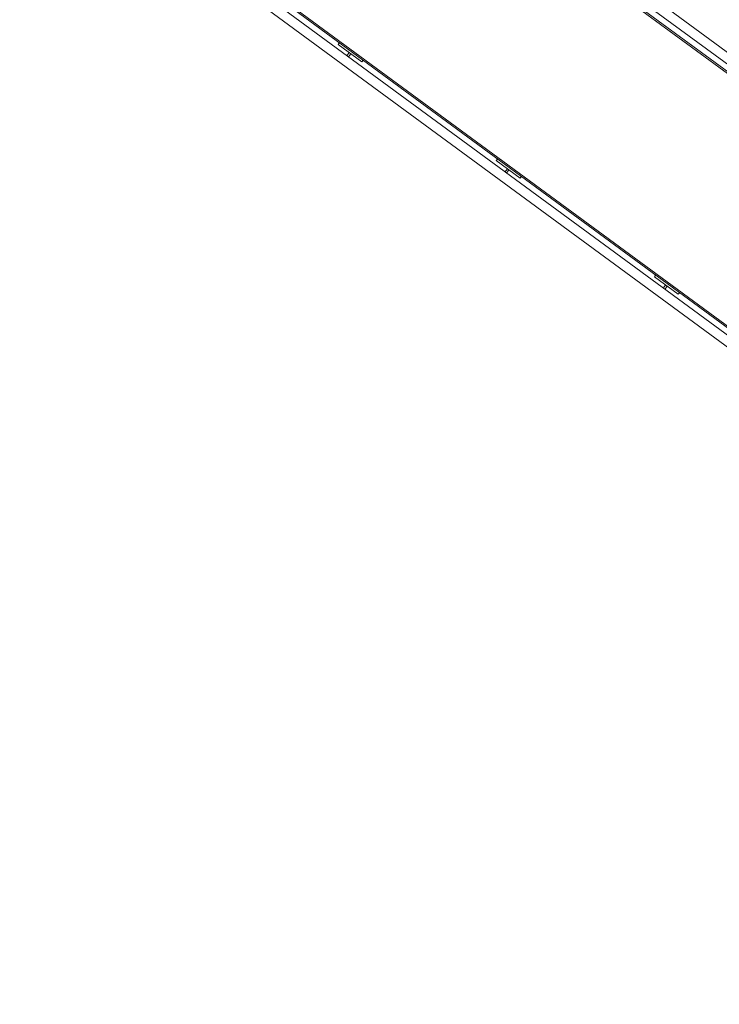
# Model space of a CAD drawing. Header units: metres. Extents: x 135583 to 135939, y 457896 to 458258.
# Tile 130 of 256: x 135677.15 to 135680.71, y 458102.1 to 458107.11. Entities that reach past the tile are written whole.
import ezdxf

# ---------------------------------------------------------------- set-up
doc = ezdxf.new("R2010")
doc.units = ezdxf.units.M
doc.layers.add('NIEUWE INSTALLATIE', color=250, linetype='Continuous', lineweight=0)

msp = doc.modelspace()

# ---------------------------------------------------------------- linework, layer by layer
at = {"layer": 'NIEUWE INSTALLATIE'}
for p, q in [((135715.889, 458081.1239), (135675.1715, 458111.0382)), ((135675.1818, 458110.9707), (135715.8214, 458081.1136)), ((135715.7794, 458081.1071), (135675.1882, 458110.9287)), ((135675.1899, 458110.9175), (135715.7682, 458081.1054)), ((135675.6214, 458109.3075), (135715.1578, 458080.2609)), ((135715.156, 458080.2721), (135675.6262, 458109.3139)), ((135715.1642, 458080.2189), (135675.6037, 458109.2833)), ((135675.5751, 458109.2444), (135715.1745, 458080.1514)), ((135678.7708, 458106.9813), (135678.7767, 458106.9894)), ((135678.8916, 458106.8925), (135678.7708, 458106.9813)), ((135678.815, 458106.9234), (135678.8272, 458106.9399)), ((135678.8352, 458106.934), (135678.8231, 458106.9174)), ((135678.8272, 458106.9399), (135678.8352, 458106.934)), ((135678.8976, 458106.9006), (135678.8916, 458106.8925)), ((135679.5747, 458106.3907), (135679.5806, 458106.3988)), ((135679.6956, 458106.3019), (135679.5747, 458106.3907)), ((135679.6189, 458106.3327), (135679.6311, 458106.3493)), ((135679.6391, 458106.3433), (135679.627, 458106.3268)), ((135679.6311, 458106.3493), (135679.6391, 458106.3433)), ((135679.7015, 458106.31), (135679.6956, 458106.3019)), ((135680.3786, 458105.8001), (135680.3845, 458105.8081)), ((135680.4995, 458105.7113), (135680.3786, 458105.8001)), ((135680.4229, 458105.7421), (135680.435, 458105.7586)), ((135680.435, 458105.7586), (135680.4431, 458105.7527)), ((135680.4431, 458105.7527), (135680.4309, 458105.7362)), ((135680.5054, 458105.7193), (135680.4995, 458105.7113))]:
    msp.add_line(p, q, dxfattribs=at)

doc.saveas('drawing.dxf')
